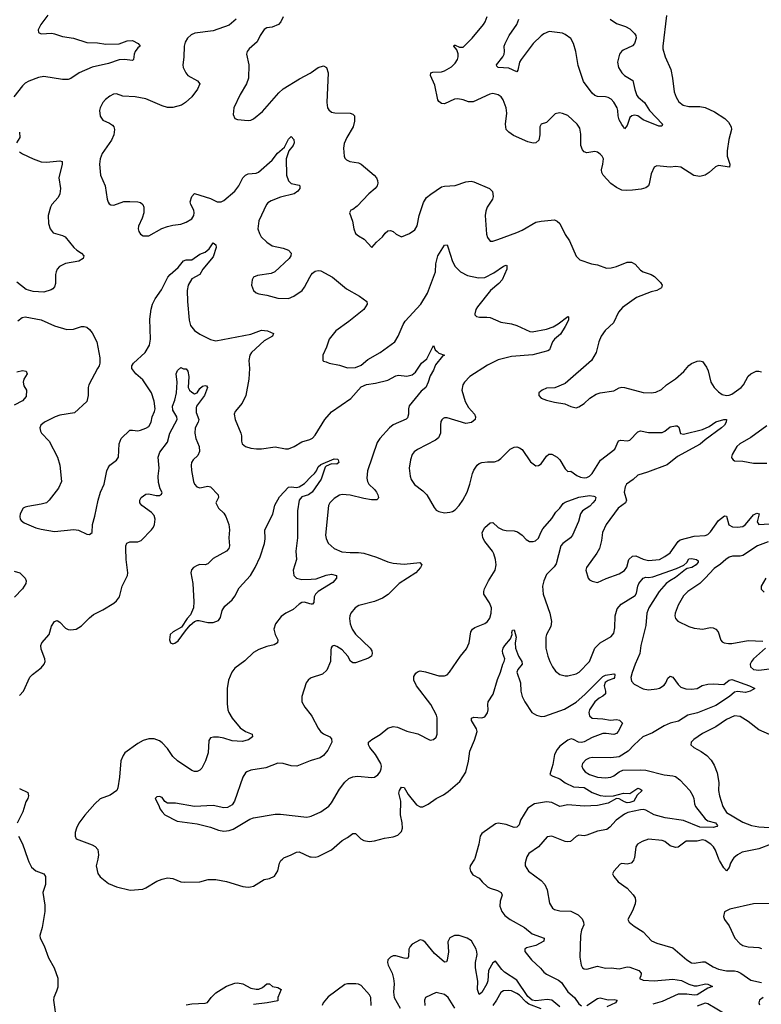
# Model space of a CAD drawing. Header units: inches. Extents: x 2220522 to 2384314, y 721474 to 893490.
# Tile 206 of 256: x 2287830 to 2293348, y 868919 to 876246. Entities that reach past the tile are written whole.
import ezdxf

# ---------------------------------------------------------------- set-up
doc = ezdxf.new("R2010")
doc.units = ezdxf.units.IN
doc.header["$MEASUREMENT"] = 0
for name, color, linetype in [('C2886', 7, 'Continuous'), ('C2887', 7, 'Continuous'), ('C2896', 7, 'Continuous'), ('C2897', 7, 'Continuous')]:
    doc.layers.add(name, color=color, linetype=linetype)

msp = doc.modelspace()

# ---------------------------------------------------------------- linework, layer by layer
at = {"layer": 'C2886', "color": 5}
for points, elevation in [([(2287890.6, 870000), (2287898.4, 869978.4), (2287919.1, 869939.1), (2287950, 869911.2), (2288010.1, 869890.1), (2288022.3, 869870), (2288022.3, 869810), (2288002.4, 869750), (2288017, 869657), (2288016.3, 869610), (2287998.7, 869490), (2287980.4, 869430), (2287981.9, 869410), (2288012.8, 869352.8), (2288045.7, 869265.7), (2288087.2, 869190), (2288113.3, 869113.2), (2288113.1, 869046.9), (2288104.6, 869015.4), (2288083.7, 868970), (2288081.3, 868950), (2288104.6, 868790)], 180), ([(2288410.7, 870000), (2288399, 869950), (2288412.7, 869892.7), (2288428.1, 869868.1), (2288490, 869817.1), (2288550, 869793.7), (2288652.8, 869767.2), (2288745.4, 869774.6), (2288770, 869784.9), (2288850, 869834), (2288890, 869850.7), (2288930, 869858.8), (2288970, 869854), (2289030, 869830.7), (2289052.9, 869827.1), (2289170, 869830.7), (2289232, 869848), (2289290, 869846.4), (2289370, 869833.4), (2289490, 869796.5), (2289529.6, 869790.4), (2289547.8, 869792.2), (2289570, 869799.1), (2289650, 869847.7), (2289690, 869854), (2289726.8, 869873.2), (2289750, 869911.3), (2289764.2, 869970), (2289774, 869990), (2289785, 870000)], 220), ([(2289070, 868914), (2289110, 868922.7), (2289210, 868926), (2289227.9, 868932.1), (2289253.8, 868970), (2289290, 869003.5), (2289370, 869054), (2289430, 869076.3), (2289450, 869078.6), (2289489.7, 869070.3), (2289550, 869038), (2289590, 869030.7), (2289610, 869030.8), (2289636, 869044), (2289668, 869070), (2289690, 869071.3), (2289711.1, 869051.1), (2289750, 869044), (2289776, 869030), (2289752.2, 868970), (2289750, 868945.2), (2289671.2, 868928.8), (2289570, 868917.4)], 180)]:
    msp.add_lwpolyline(points, dxfattribs=dict(at, elevation=elevation))
at = {"layer": 'C2887', "color": 5}
for points, elevation in [([(2288040.8, 876279.2), (2287988.5, 876210), (2287968.2, 876170), (2287971, 876150), (2287990, 876141.6), (2288070, 876145.2), (2288090, 876142), (2288150, 876122.2), (2288230.8, 876110), (2288330, 876076.5), (2288410, 876074.2), (2288470, 876063.6), (2288570, 876067.8), (2288630, 876090.3), (2288670, 876092.4), (2288712, 876070), (2288726, 876050), (2288710, 876037.2), (2288690.2, 876009.8), (2288682, 875990), (2288678, 875950), (2288670, 875942), (2288610, 875949.8), (2288570, 875948.9), (2288490, 875920.7), (2288370, 875892.8), (2288272.7, 875850), (2288210, 875808.6), (2288190, 875801.5), (2288150, 875800.7), (2288010, 875824.8), (2287970, 875817.4), (2287897.1, 875790), (2287870, 875773.5), (2287850, 875754.3), (2287787.9, 875672.1)], 240), ([(2289441.1, 876250), (2289390, 876206), (2289270, 876162.7), (2289132.8, 876147.2), (2289105.4, 876134.6), (2289077.7, 876110), (2289061.2, 876078.8), (2289054.7, 876050), (2289051.4, 875968.6), (2289043.7, 875910), (2289047.2, 875890), (2289065.7, 875850), (2289082.4, 875830), (2289152.5, 875792.5), (2289170.8, 875770), (2289153, 875730), (2289110, 875672.7), (2289064, 875630), (2289034, 875610), (2288970, 875593.1), (2288930, 875593.1), (2288890, 875605.3), (2288770, 875657.6), (2288688.9, 875671.1), (2288596.9, 875676.9), (2288550, 875693.6), (2288528.6, 875691.4), (2288501.7, 875678.3), (2288468.6, 875651.4), (2288450, 875629.2), (2288428.7, 875591.3), (2288423, 875570), (2288428.1, 875528.1), (2288450, 875498.8), (2288497.3, 875477.3), (2288521.3, 875461.3), (2288530.5, 875450), (2288535.8, 875430), (2288530.3, 875390), (2288513.7, 875350), (2288444.2, 875250), (2288430.3, 875210), (2288424.2, 875170), (2288430.4, 875090), (2288466, 875010), (2288480.7, 874910), (2288487.7, 874887.7), (2288496.8, 874876.8), (2288507.9, 874867.9), (2288530, 874864.9), (2288606.3, 874893.7), (2288650, 874894.4), (2288710.4, 874890.4), (2288730, 874884.9), (2288747.3, 874870), (2288754, 874850), (2288753.4, 874810), (2288742.6, 874770), (2288715.5, 874710), (2288713, 874690), (2288717.3, 874670), (2288730, 874651), (2288750, 874637.3), (2288790, 874637.3), (2288887.8, 874692.2), (2288930, 874707.8), (2288970, 874718), (2289030, 874725.7), (2289070, 874738.4), (2289110, 874764.9), (2289127, 874790), (2289129.6, 874810), (2289125.6, 874830), (2289103.6, 874870), (2289099.7, 874890), (2289110, 874930.8), (2289130, 874954), (2289250, 874916.2), (2289298.8, 874890), (2289330, 874891.3), (2289350, 874901.6), (2289430.9, 874970), (2289460.9, 875010), (2289489.9, 875070.1), (2289509.8, 875090.2), (2289530, 875099.6), (2289590, 875103.7), (2289607.4, 875112.6), (2289710, 875202), (2289747.6, 875252.4), (2289801.3, 875298.7), (2289830, 875357.3), (2289850, 875376.3), (2289870, 875356), (2289873.1, 875330), (2289864.4, 875310), (2289831.8, 875270), (2289813.1, 875210), (2289816.4, 875090), (2289830, 875047.3), (2289850, 875028.4), (2289910, 875014.8), (2289914.8, 875010), (2289913.7, 874990), (2289900.3, 874970), (2289872.2, 874950), (2289770, 874925), (2289701.4, 874898.6), (2289677, 874883), (2289666, 874870), (2289610.4, 874750), (2289603, 874690), (2289614.2, 874654.2), (2289628.2, 874630), (2289668, 874590), (2289710, 874564.6), (2289790, 874544.9), (2289831, 874530), (2289850.6, 874510), (2289847.7, 874490), (2289835.5, 874470), (2289729, 874371), (2289702, 874358), (2289598.5, 874341.5), (2289570.5, 874329.5), (2289559.1, 874310), (2289556.3, 874270), (2289571, 874230), (2289590, 874214.8), (2289610, 874206.8), (2289670, 874196.3), (2289750, 874173.4), (2289830, 874170.5), (2289870, 874188), (2289932.3, 874230), (2289950, 874254.8), (2289988, 874330), (2290000, 874346.6)], 260), ([(2289790, 876268), (2289773, 876230), (2289754.8, 876210), (2289710, 876191.8), (2289670, 876186), (2289650, 876172.3), (2289620.4, 876130), (2289597.3, 876082.7), (2289537.1, 876030), (2289522.4, 876010), (2289517.6, 875990), (2289534.6, 875910), (2289532.3, 875810), (2289519, 875770), (2289470.4, 875690), (2289423, 875590), (2289419.8, 875539.8), (2289430.8, 875510.8), (2289450, 875502.8), (2289530, 875497.1), (2289550, 875499.3), (2289570, 875508.2), (2289635.8, 875564.2), (2289758.3, 875701.7), (2289790, 875731.6), (2289912.7, 875807.3), (2289992.1, 875847.9), (2290000, 875853.8)], 280), ([(2287828.5, 875410), (2287830.3, 875370), (2287806.4, 875330)], 240), ([(2287830, 875262.4), (2287850, 875247.6), (2287930.2, 875210.2), (2287989.3, 875189.3), (2288030, 875186), (2288130, 875194.9), (2288146, 875190), (2288146.4, 875170), (2288122.3, 875070), (2288134.5, 874990), (2288130.2, 874950), (2288116.7, 874923.3), (2288069.4, 874870.6), (2288058.3, 874850), (2288042.6, 874790), (2288044.9, 874730), (2288058, 874690), (2288080.3, 874660.3), (2288150, 874639.6), (2288169.2, 874629.2), (2288232, 874550), (2288254.9, 874530), (2288290.7, 874510), (2288308, 874490), (2288301.6, 874470), (2288270.8, 874450), (2288170, 874432.8), (2288126.4, 874410), (2288108.8, 874390), (2288100.9, 874370), (2288096.5, 874350), (2288095.9, 874284.1), (2288090, 874259), (2288077.7, 874242.2), (2288064.6, 874235.4), (2288010, 874219.7), (2287930, 874223.6), (2287877.7, 874237.7), (2287810, 874292)], 240), ([(2287815.6, 874004.4), (2287849, 874030), (2287870, 874035.5), (2287990, 874012.4), (2288090, 873967.4), (2288181.6, 873941.6), (2288230, 873943.1), (2288290, 873962.3), (2288310, 873964.2), (2288330, 873958), (2288350, 873941.3), (2288370, 873914.9), (2288404.4, 873850), (2288427.3, 873730), (2288427.3, 873690), (2288422.8, 873670), (2288408.5, 873651.5), (2288344.9, 873530), (2288339.1, 873510), (2288340.7, 873450), (2288330, 873404), (2288238.4, 873321.6), (2288130, 873302.7), (2288094, 873290), (2288014, 873250), (2287988.5, 873230), (2287980.3, 873210), (2287984.1, 873184.1), (2287992.2, 873170), (2288050.3, 873110), (2288112.6, 872990), (2288128.9, 872930), (2288142.6, 872810), (2288119.9, 872760.1), (2288050.2, 872669.8), (2288030, 872651.8), (2287990, 872639.7), (2287890, 872624.5), (2287870, 872619.5), (2287857.3, 872610), (2287833, 872570), (2287830.6, 872550), (2287834, 872530), (2287840.4, 872520.4), (2287862.4, 872502.4), (2287950, 872464.9), (2287990, 872454), (2288090, 872438), (2288232.8, 872452.8), (2288266.7, 872446.7), (2288330, 872417.3), (2288350, 872414.8), (2288369, 872430), (2288371.6, 872490), (2288390, 872551.3), (2288414.3, 872670), (2288430.9, 872729.1), (2288459.7, 872790), (2288479.7, 872890), (2288487.6, 872912.4), (2288500.7, 872930), (2288551.2, 872968.8), (2288564.5, 872990), (2288569.5, 873090), (2288584.5, 873130), (2288650, 873190.4), (2288670, 873192.4), (2288710, 873187.3), (2288729.5, 873190.5), (2288770, 873205.5), (2288790, 873218), (2288809.6, 873250), (2288816.9, 873290), (2288834, 873330), (2288838.9, 873350), (2288831.5, 873408.5), (2288810, 873469.4), (2288746.5, 873566.5), (2288695.1, 873610), (2288664, 873650), (2288664, 873670), (2288676, 873690), (2288764.7, 873770), (2288796.5, 873823.5), (2288802.8, 873870), (2288797.6, 874017.6), (2288807.8, 874092.2), (2288818.2, 874130), (2288839.1, 874170), (2288885, 874235), (2288932.8, 874330), (2288949.9, 874350.1), (2289010, 874402.2), (2289048, 874452), (2289070, 874459), (2289110, 874459), (2289170, 874501.5), (2289210, 874516), (2289238.9, 874541.1), (2289270, 874586.8), (2289290, 874571), (2289292, 874552), (2289270, 874482.4), (2289193.2, 874390), (2289170, 874351.3), (2289110, 874318), (2289082.8, 874270), (2289077.6, 874230), (2289078, 874150), (2289090.3, 874010), (2289100.3, 873970), (2289130, 873934.4), (2289170, 873906.7), (2289250, 873866), (2289290, 873857.6), (2289550, 873905.6), (2289630, 873934.7), (2289674, 873930), (2289718.8, 873910), (2289710.6, 873890), (2289650, 873856.9), (2289554.4, 873770), (2289542.6, 873750), (2289535.3, 873710), (2289541.1, 873650), (2289534.7, 873570), (2289512.6, 873450), (2289486.4, 873393.6), (2289434.4, 873330), (2289424.9, 873310), (2289432.4, 873270), (2289474.9, 873170), (2289480.5, 873150), (2289480.7, 873110), (2289486.8, 873090), (2289510.4, 873070.4), (2289550, 873057.1), (2289592, 873052), (2289630, 873051.7), (2289730, 873067.7), (2289807.7, 873052.3), (2289830, 873053.7), (2289872.7, 873070), (2289930, 873105.5), (2289990, 873121.6), (2290000, 873127.1)], 240), ([(2287810, 873625.3), (2287850, 873634.4), (2287878, 873630), (2287886, 873610), (2287862, 873570), (2287856.3, 873550), (2287862, 873522), (2287880.7, 873490), (2287877.5, 873442.5), (2287850.6, 873410), (2287790, 873377.4)], 220), ([(2287830, 871217.1), (2287858.9, 871250), (2287906.7, 871353.3), (2287926, 871374), (2287990, 871423.1), (2288013.3, 871450), (2288018.7, 871470), (2288016.3, 871490), (2287990, 871561.2), (2287987.7, 871590), (2287995.1, 871610), (2288049.8, 871670), (2288067.9, 871732.1), (2288090, 871768.5), (2288110, 871775.3), (2288130, 871762), (2288170, 871718.9), (2288190, 871708.9), (2288210, 871706), (2288250, 871710.3), (2288290, 871735.6), (2288350, 871795.2), (2288380.7, 871819.3), (2288450, 871854.3), (2288530, 871903.2), (2288550, 871920.3), (2288571.9, 871950), (2288593.3, 872030), (2288632, 872110), (2288634.4, 872130), (2288622, 872230), (2288620.3, 872310), (2288620.4, 872330), (2288627.6, 872350), (2288650, 872360.3), (2288710, 872361.7), (2288735.1, 872370), (2288812, 872450), (2288827, 872470), (2288833.3, 872490), (2288838, 872530), (2288830, 872556), (2288810, 872578.4), (2288739, 872630), (2288725.2, 872650), (2288725.2, 872670), (2288734, 872690), (2288770, 872714.8), (2288790, 872717.3), (2288845.3, 872705.3), (2288870, 872705.7), (2288884.2, 872715.8), (2288890, 872726.8), (2288876, 872756), (2288862.9, 872802.9), (2288861.3, 872850), (2288868.4, 872910), (2288860.2, 872990), (2288872.4, 873027.6), (2288930, 873101.6), (2288948.4, 873170), (2289002, 873270), (2288999.3, 873290), (2288970, 873339.7), (2288966.9, 873370), (2288984.5, 873415.5), (2288997.4, 873470), (2289002.1, 873550), (2288994.8, 873610), (2289004.4, 873635.6), (2289030, 873657.1), (2289050, 873647), (2289070, 873647.7), (2289080.3, 873630), (2289089, 873590), (2289083.6, 873510), (2289092.9, 873490), (2289110, 873474.9), (2289130, 873462.8), (2289150, 873468.8), (2289170, 873501.3), (2289190, 873520.2), (2289210, 873524.9), (2289221.4, 873521.4), (2289228.2, 873510), (2289204.9, 873450), (2289144.9, 873370), (2289142.3, 873357.7), (2289143.2, 873323.2), (2289162.4, 873270), (2289158, 873250), (2289135.9, 873210), (2289133, 873170), (2289142, 873130), (2289166.7, 873070), (2289167, 873033), (2289156.2, 873003.8), (2289120.4, 872970), (2289109.1, 872950.9), (2289106, 872930), (2289109, 872891), (2289122.7, 872810), (2289130, 872789), (2289147.9, 872770), (2289170, 872761.5), (2289230, 872773.8), (2289249.1, 872769.1), (2289307.7, 872710), (2289310.7, 872690), (2289290.6, 872650), (2289310.5, 872610), (2289350, 872572.7), (2289364.9, 872550), (2289386, 872490), (2289391.3, 872450), (2289386, 872390), (2289390.3, 872330), (2289386, 872310), (2289370, 872292), (2289270, 872237), (2289230, 872196), (2289210.4, 872189.6), (2289171.4, 872191.4), (2289150, 872185.1), (2289123.8, 872170), (2289108.1, 872151.9), (2289102.6, 872130), (2289118.5, 872050), (2289127.1, 871912.9), (2289123.6, 871870), (2289101.7, 871818.3), (2289077.3, 871790), (2289035.2, 871724.8), (2288971, 871690), (2288950.7, 871670), (2288944, 871630), (2288951.3, 871610), (2288970, 871602), (2288985.2, 871605.2), (2289010, 871623), (2289062.9, 871697.1), (2289099.6, 871740.4), (2289131.4, 871768.6), (2289150, 871775.5), (2289165.1, 871774.9), (2289230, 871760.2), (2289270, 871760.2), (2289310, 871774.4), (2289323.8, 871796.2), (2289337, 871850), (2289357.1, 871882.9), (2289411.4, 871930), (2289430, 871955), (2289462.2, 872017.8), (2289547, 872110), (2289582, 872170), (2289618.5, 872250), (2289651.3, 872348.7), (2289656.1, 872383.9), (2289654.3, 872450), (2289713.2, 872566.8), (2289727.8, 872632.2), (2289764.1, 872695.9), (2289830, 872766.5), (2289850, 872770.2), (2289890, 872764.7), (2289910, 872769.1), (2289950, 872794.9), (2290000, 872846)], 220), ([(2290000, 872725.1), (2289978.3, 872710), (2289930, 872695.7), (2289910.2, 872670), (2289898, 872590), (2289896.8, 872390), (2289885, 872290), (2289889.4, 872230), (2289864, 872150), (2289870.2, 872110.2), (2289879.2, 872099.2), (2289890.5, 872090), (2289930, 872080.1), (2290000, 872082.9)], 220), ([(2287790, 872142), (2287830.6, 872130), (2287870.7, 872090), (2287877.3, 872070), (2287876.3, 872050), (2287850.4, 872010), (2287791.4, 871948.6)], 220), ([(2290000, 871897.8), (2289990, 871898), (2289950, 871910.8), (2289930, 871908.3), (2289910, 871896.3), (2289863.9, 871856.1), (2289810, 871828.5), (2289776.4, 871803.6), (2289734, 871750), (2289720.2, 871710), (2289730.2, 871670), (2289750.3, 871630), (2289748.2, 871610), (2289724.9, 871595.1), (2289670, 871581.1), (2289610, 871559.1), (2289570, 871536.9), (2289505, 871475), (2289430, 871419.3), (2289408.7, 871390), (2289384.6, 871330), (2289374.7, 871270), (2289375.1, 871155.1), (2289379.1, 871110), (2289387.1, 871090), (2289410, 871048.9), (2289470, 870976), (2289509.4, 870949.4), (2289559.1, 870930), (2289563, 870910), (2289533.3, 870886.7), (2289485.4, 870874.6), (2289410, 870878.4), (2289350, 870899.7), (2289310, 870906.3), (2289272.7, 870907.3), (2289250, 870901.2), (2289236.8, 870883.2), (2289233.8, 870790), (2289213.8, 870730), (2289184.3, 870675.7), (2289170, 870661.3), (2289150, 870651.2), (2289130, 870651.1), (2289110, 870659.1), (2289005.1, 870730), (2288970, 870763.5), (2288930, 870821.3), (2288890, 870863.5), (2288870, 870879.7), (2288830, 870895.1), (2288790, 870895.6), (2288750, 870881.6), (2288710, 870858.7), (2288612.2, 870790), (2288599, 870770), (2288584, 870730), (2288572.7, 870610), (2288560.2, 870530), (2288552, 870510), (2288503.9, 870476.1), (2288430, 870447), (2288390, 870411.8), (2288314.7, 870325.3), (2288270, 870266), (2288252.4, 870230), (2288243.7, 870196.3), (2288243.8, 870170), (2288251, 870150), (2288370, 870104.5), (2288392.4, 870092.4), (2288411.1, 870070), (2288417.7, 870030), (2288410.7, 870000)], 220), ([(2290000, 871347.7), (2289994.3, 871345.7), (2289975.5, 871330), (2289961.6, 871310), (2289930.4, 871210), (2289930.4, 871170), (2289952.4, 871130), (2290000, 871069.8)], 240), ([(2290000, 870732.8), (2289990.8, 870730), (2289891.3, 870690), (2289850, 870694), (2289791.3, 870711.3), (2289750, 870713), (2289662.4, 870677.6), (2289550, 870660.5), (2289521, 870650), (2289510, 870641.2), (2289490.5, 870610), (2289429, 870431), (2289410, 870403.7), (2289376.5, 870383.5), (2289350, 870381.3), (2289270, 870399.2), (2289130, 870391.1), (2288990, 870416), (2288930, 870415.3), (2288910, 870428), (2288890, 870459), (2288870, 870464), (2288850, 870462), (2288838, 870450), (2288864, 870404), (2288874.8, 870370), (2288890, 870351), (2288911.3, 870330), (2289000.9, 870280.9), (2289150, 870262.4), (2289250, 870237.4), (2289310, 870213.7), (2289350, 870206.7), (2289390, 870212.4), (2289418, 870222), (2289542.7, 870297.3), (2289570, 870306), (2289730, 870334), (2289770, 870334.9), (2289967.9, 870312.1), (2289990, 870315.3), (2290000, 870319.7)], 240), ([(2287830, 870524.7), (2287890, 870494), (2287896, 870470), (2287890.8, 870450), (2287875.5, 870424.5), (2287854.9, 870350), (2287812.6, 870267.4)], 180), ([(2287821.3, 870170), (2287850, 870113.4), (2287890.6, 870000)], 180), ([(2289785, 870000), (2289796, 870010), (2289850, 870030.3), (2289890, 870051.8), (2289910, 870052.9), (2289990, 870015.6), (2290000, 870015)], 220)]:
    msp.add_lwpolyline(points, dxfattribs=dict(at, elevation=elevation))
at = {"layer": 'C2896', "color": 5}
for points, elevation in [([(2291214, 870000), (2291181.6, 869950), (2291179.3, 869930), (2291183.8, 869910), (2291201.3, 869881.3), (2291250, 869856.4), (2291270.4, 869830), (2291312, 869792), (2291330, 869782.3), (2291385.2, 869765.2), (2291413, 869750), (2291419.6, 869730), (2291406.1, 869686.1), (2291402.3, 869650), (2291417.2, 869610), (2291440.1, 869580.1), (2291478.9, 869550), (2291585.2, 869490), (2291644.2, 869444.2), (2291733.7, 869410), (2291730, 869388.4), (2291670, 869357.2), (2291601.5, 869338.5), (2291588.9, 869330), (2291588, 869312), (2291638.3, 869250), (2291706.5, 869186.5), (2291730, 869158.5), (2291750, 869142.5), (2291838.7, 869098.7), (2291861.8, 869081.8), (2291910, 869011.8), (2291958.5, 868970), (2291990, 868923.1), (2292010, 868908.3)], 220), ([(2291599.3, 870000), (2291590.8, 869970.8), (2291590.8, 869950), (2291617.3, 869910), (2291710, 869839.3), (2291738.4, 869810), (2291755.8, 869770), (2291772.5, 869672.5), (2291794.2, 869634.2), (2291810, 869623.8), (2291850, 869613.7), (2291930, 869611.3), (2291985.2, 869585.2), (2292015.9, 869555.9), (2292026.2, 869530), (2292027.1, 869510), (2292010, 869469.3), (2292002.7, 869430), (2291997.3, 869270), (2292007.7, 869210), (2292018, 869190), (2292030, 869182.8), (2292050, 869179.3), (2292130, 869201.5), (2292190, 869187), (2292230.8, 869189.2), (2292290, 869183.5), (2292350, 869197.2), (2292370, 869194.2), (2292437.1, 869170), (2292455.3, 869150), (2292451.8, 869128.2), (2292442, 869110), (2292470, 869098.5), (2292550, 869092.9), (2292690, 869105.2), (2292754.7, 869094.7), (2292810, 869068.5), (2292850, 869056.5), (2292870, 869055.8), (2292934, 869070), (2292950, 869068.2), (2292984.9, 869050), (2292950, 869038.3), (2292870, 868989.4), (2292850, 868986.5), (2292794.1, 868994.1), (2292730, 868993.7), (2292610, 868939), (2292541.4, 868918.6)], 240), ([(2292400.9, 870000), (2292396.3, 869990), (2292378.8, 869970), (2292350, 869962), (2292310, 869966.6), (2292299.3, 869960.7), (2292251, 869910), (2292241, 869890), (2292251, 869870), (2292283, 869830), (2292350, 869782), (2292393.7, 869733.7), (2292408.9, 869710), (2292412.6, 869690), (2292410, 869665.2), (2292390, 869613.2), (2292354.8, 869550), (2292359.8, 869539.8), (2292366, 869530), (2292401.4, 869501.4), (2292470, 869457.1), (2292531.5, 869391.5), (2292570, 869373.7), (2292690, 869339), (2292794.9, 869250), (2292828.5, 869228.5), (2292850, 869225.4), (2292910, 869235.8), (2292930, 869233.8), (2292990, 869196.6), (2293030, 869180.6), (2293088.5, 869168.5), (2293150, 869168.1), (2293170, 869163.2), (2293197.1, 869150), (2293270, 869099), (2293350, 869081.9)], 260), ([(2293137.4, 870000), (2293118.9, 869970), (2293110, 869937.2), (2293090, 869912.3), (2293070, 869935.1), (2293036.8, 869990), (2293032.9, 870000)], 260), ([(2293470, 869668.5), (2293290, 869665.7), (2293113.8, 869626.2), (2293074, 869606), (2293067.5, 869572.5), (2293074, 869550), (2293110, 869502.8), (2293152.4, 869410), (2293188.2, 869370), (2293210, 869357.4), (2293250, 869346.5), (2293330, 869342.3), (2293350, 869334.6)], 280), ([(2291850, 868899.8), (2291788.6, 868948.6), (2291755.4, 868955.4), (2291670, 868943.8), (2291642.4, 868950), (2291610, 868977), (2291530, 869097.4), (2291438.6, 869158.6), (2291417.9, 869177.9), (2291370, 869240.3), (2291350, 869226.9), (2291319.2, 869170), (2291314.5, 869094.5), (2291306.9, 869070), (2291270, 869007.3), (2291250, 868991.5), (2291236.3, 869030), (2291238.2, 869090), (2291221.3, 869190), (2291222.6, 869230), (2291233.5, 869290), (2291232, 869310), (2291225.6, 869330), (2291191.4, 869390), (2291159.1, 869410), (2291099.3, 869430), (2291064.9, 869430), (2291030, 869414.2), (2291015.8, 869384.2), (2291019.9, 869310), (2291012.2, 869247.8), (2291005.1, 869234.9), (2290990, 869231.2), (2290917.6, 869297.6), (2290850, 869379.7), (2290830, 869394.5), (2290810, 869397.3), (2290750, 869365.1), (2290735.8, 869350), (2290726.9, 869330), (2290724.5, 869275.5), (2290717.5, 869262.5), (2290710, 869258.8), (2290690, 869261.2), (2290630, 869278.7), (2290610, 869278.5), (2290590, 869269.7), (2290570.3, 869250), (2290565.8, 869230), (2290571.3, 869210), (2290601, 869150), (2290610.8, 869110.8), (2290617, 869070), (2290610.8, 869010), (2290615.6, 868970), (2290661.3, 868890)], 220), ([(2290445.8, 868910), (2290443.2, 868970), (2290433.6, 868990), (2290370, 869058.4), (2290350, 869069.1), (2290331.1, 869071.1), (2290270, 869071.6), (2290250, 869066.2), (2290125.5, 868974.5), (2290087.8, 868930), (2290080.5, 868910)], 220), ([(2291068.3, 868890), (2291018.7, 868970), (2290990, 868992.8), (2290930, 869007.3), (2290850, 868969), (2290841.6, 868950), (2290845.3, 868910)], 240), ([(2291710, 868885.3), (2291619.5, 868919.5), (2291596.8, 868936.8), (2291550, 868986.4), (2291530, 869000.3), (2291490, 869019.6), (2291470, 869022.4), (2291430, 869018), (2291410, 869006.6), (2291378.5, 868950), (2291350.1, 868909.9)], 240), ([(2292050, 868909.4), (2292130, 868963), (2292150, 868968), (2292210, 868952.6), (2292254.2, 868954.2), (2292276.3, 868950), (2292264.4, 868930), (2292199.9, 868900.1)], 220), ([(2293083.4, 868843.4), (2292950, 868922.9), (2292930, 868927.5), (2292870, 868904.3)], 260), ([(2293363.2, 868970), (2293333.8, 868950), (2293328.9, 868930), (2293335.2, 868915.2)], 260)]:
    msp.add_lwpolyline(points, dxfattribs=dict(at, elevation=elevation))
at = {"layer": 'C2897', "color": 5}
for points, elevation in [([(2292642.3, 876277.7), (2292614.6, 876050), (2292616.5, 876030), (2292634, 875970), (2292675.1, 875875.1), (2292688.7, 875810), (2292701.1, 875710), (2292713.7, 875670), (2292734.1, 875634.1), (2292766.8, 875610), (2292810, 875599.5), (2292890, 875600.9), (2292930, 875594), (2293000.3, 875560.3), (2293075.8, 875510), (2293104.1, 875484.1), (2293124.2, 875450), (2293127.4, 875430), (2293105.5, 875354.5), (2293093.6, 875270), (2293094.9, 875230), (2293114.9, 875170), (2293111, 875150), (2293030, 875161.3), (2293008.1, 875151.9), (2292961.3, 875110), (2292930.4, 875090), (2292890, 875078.4), (2292846.4, 875086.4), (2292749.7, 875149.7), (2292713.4, 875153.4), (2292670, 875148.2), (2292570, 875159.6), (2292550, 875149.2), (2292530, 875099), (2292515, 875025), (2292508.7, 875010), (2292490, 874994), (2292454.9, 874985.1), (2292390, 874977.4), (2292345.6, 874974.4), (2292310, 874977.4), (2292270, 874996.6), (2292227.8, 875027.8), (2292171.4, 875090), (2292162.3, 875110), (2292159.8, 875130), (2292169.7, 875170), (2292173.3, 875210), (2292164.5, 875230), (2292150, 875246.6), (2292130, 875259.5), (2292110, 875264.5), (2292050, 875254.5), (2292030, 875263.7), (2292017.4, 875277.4), (2292005.1, 875310), (2292005.3, 875394.7), (2291998.2, 875438.2), (2291977.6, 875470), (2291910, 875534), (2291870, 875549.5), (2291848, 875552), (2291813.4, 875546.6), (2291750, 875480.9), (2291710, 875468.7), (2291700.7, 875450), (2291701.6, 875390), (2291692.7, 875350), (2291670.3, 875329.7), (2291650, 875326.6), (2291610, 875336.4), (2291504.2, 875384.2), (2291468.6, 875408.6), (2291449.8, 875429.7), (2291444.2, 875470), (2291454.3, 875550), (2291451.1, 875590), (2291428.2, 875650), (2291411.6, 875671.6), (2291390, 875688.2), (2291350, 875696), (2291328.2, 875691.8), (2291205.1, 875634.9), (2291170, 875635.1), (2291129.7, 875649.7), (2291090, 875656.9), (2291065.9, 875654.1), (2290990, 875620.5), (2290970, 875622.4), (2290950, 875638), (2290942.4, 875650), (2290918.7, 875758.7), (2290887.6, 875830), (2290889.3, 875850), (2290904.4, 875855.6), (2290970, 875858.9), (2290990, 875864.6), (2291044.1, 875895.9), (2291070, 875923.7), (2291087.4, 875950), (2291093.3, 875970), (2291091.8, 875991.8), (2291082, 876022), (2291059.5, 876050), (2291063, 876057), (2291070, 876057.6), (2291102, 876042), (2291130, 876042.3), (2291196.4, 876110), (2291281.6, 876210), (2291294, 876230), (2291307.6, 876270)], 280), ([(2292224.9, 876250), (2292270, 876218.5), (2292336.7, 876196.7), (2292370, 876179), (2292404.7, 876144.7), (2292413.6, 876130), (2292417.6, 876110), (2292405.2, 876070), (2292390, 876052.1), (2292320.6, 876019.4), (2292307.7, 876010), (2292293.4, 875990), (2292278.6, 875930), (2292286, 875890), (2292311.3, 875850), (2292330, 875832.3), (2292393, 875793), (2292406.8, 875726.8), (2292422.6, 875682.6), (2292431.7, 875670), (2292480.2, 875630), (2292516.9, 875570), (2292613.4, 875470), (2292607.1, 875452.9), (2292584.9, 875455.1), (2292470, 875502), (2292430, 875529.7), (2292405.2, 875534.8), (2292383.8, 875530), (2292370, 875517.6), (2292350, 875459), (2292330, 875434), (2292324.2, 875450), (2292310, 875465.6), (2292290, 875500.5), (2292283.2, 875530), (2292282, 875570), (2292275.7, 875590), (2292250, 875632.8), (2292230, 875654.7), (2292210, 875666.3), (2292190, 875671.3), (2292130, 875674), (2292110, 875681.1), (2292090, 875699.6), (2292025.4, 875785.4), (2291985, 875905), (2291969.2, 876009.2), (2291950, 876069.5), (2291930, 876106.3), (2291890, 876137.4), (2291870, 876146.3), (2291770, 876157.7), (2291730, 876141), (2291710, 876127.1), (2291650, 876069.7), (2291562.3, 875950), (2291550.2, 875929.8), (2291537.6, 875870), (2291530, 875858), (2291470, 875885.3), (2291389.8, 875889.8), (2291380.8, 875900.8), (2291377.6, 875910), (2291424.2, 875970), (2291434.7, 875990), (2291438.7, 876010), (2291436.2, 876050), (2291442.9, 876070), (2291472.1, 876130), (2291530, 876211.6), (2291545.2, 876250)], 260), ([(2290000, 875853.8), (2290050, 875891.6), (2290090, 875902.6), (2290113.7, 875890), (2290126.3, 875850), (2290114.9, 875630), (2290121.6, 875590), (2290130, 875574.8), (2290150, 875559.1), (2290174.2, 875554.2), (2290290, 875551.8), (2290310, 875543), (2290320.4, 875530), (2290322, 875490), (2290311.8, 875450), (2290264.9, 875370), (2290245.8, 875325.8), (2290240.4, 875290), (2290244.4, 875230), (2290250, 875216), (2290262.9, 875202.9), (2290286, 875190), (2290350, 875180.3), (2290370, 875172.2), (2290468, 875090), (2290485.5, 875070), (2290493, 875050), (2290495.5, 875030), (2290490.6, 875010), (2290474, 874990), (2290428.6, 874951.4), (2290342, 874858), (2290310, 874834), (2290294, 874830), (2290284.7, 874810), (2290307.3, 874747.3), (2290317.3, 874690), (2290330, 874656), (2290350, 874637.3), (2290393, 874613), (2290450, 874552), (2290484, 874590), (2290529.3, 874630), (2290550, 874658.8), (2290570, 874674.8), (2290590, 874677.3), (2290610, 874670.8), (2290631.3, 874650), (2290670, 874631), (2290730, 874654), (2290770, 874682.8), (2290787.5, 874712.5), (2290803, 874790), (2290833.9, 874886.1), (2290858, 874922), (2290890, 874948.8), (2290970, 875001.3), (2290990, 875008.5), (2291070, 875012.2), (2291150, 875039), (2291190, 875043.6), (2291210, 875040.3), (2291326.8, 874990), (2291347.2, 874967.2), (2291354, 874930), (2291348.5, 874910), (2291308.8, 874850), (2291298, 874822), (2291293.1, 874790), (2291303.1, 874650), (2291310, 874626), (2291330, 874599.1), (2291350, 874598), (2291388.7, 874610), (2291530, 874661.7), (2291570, 874679.6), (2291670, 874738.5), (2291710, 874747.9), (2291810, 874755.8), (2291830, 874748.2), (2291850.2, 874730.2), (2291888.6, 874648.6), (2291921.8, 874601.8), (2291970, 874486.8), (2291998, 874458), (2292084.7, 874430), (2292130, 874421.3), (2292196.7, 874396.7), (2292230, 874399), (2292270, 874410.2), (2292350, 874442.4), (2292383, 874443), (2292410, 874426.7), (2292450, 874381.7), (2292470.2, 874370.2), (2292530, 874351.3), (2292554.4, 874334.4), (2292598.3, 874290), (2292610.3, 874270), (2292604.9, 874250), (2292570, 874231), (2292530, 874221.7), (2292419.9, 874180.1), (2292314.5, 874105.5), (2292286, 874070), (2292248, 873990), (2292187, 873933), (2292155.8, 873890), (2292138.4, 873850), (2292119.3, 873770), (2292085.5, 873710), (2291890, 873539.5), (2291812.2, 873507.8), (2291750, 873503.7), (2291718, 873490), (2291692, 873470), (2291692, 873450), (2291710.9, 873430.9), (2291750, 873414.8), (2291810, 873399.3), (2291886.6, 873386.6), (2291930, 873367.3), (2291970, 873358), (2291990, 873364.7), (2292030, 873390.8), (2292072.7, 873430), (2292120.7, 873459.3), (2292150, 873468.7), (2292250, 873483.1), (2292290, 873506.4), (2292310, 873512.2), (2292330, 873510.3), (2292470, 873472), (2292530, 873468.2), (2292564.4, 873475.6), (2292606.3, 873493.7), (2292643.7, 873530), (2292710, 873574.3), (2292771, 873629), (2292810, 873672.4), (2292830, 873686.9), (2292870, 873705.2), (2292890, 873708.7), (2292910, 873701.6), (2292941.2, 873661.2), (2292953.1, 873633.1), (2292972, 873550), (2292998.4, 873510), (2293030, 873477.1), (2293057.4, 873457.4), (2293088.9, 873448.9), (2293110, 873451.7), (2293130, 873459.6), (2293197.4, 873510), (2293214.8, 873530), (2293250, 873593.4), (2293270, 873611.6), (2293310, 873631.7), (2293330, 873631.8), (2293350, 873624.9)], 280), ([(2290000, 874346.6), (2290010, 874360.4), (2290030, 874375.3), (2290050, 874379.5), (2290070, 874377.4), (2290158.4, 874330), (2290262.3, 874242.3), (2290359.3, 874190), (2290414, 874150), (2290416.3, 874130), (2290390, 874089.5), (2290280.5, 873999.5), (2290183, 873930), (2290133, 873870), (2290114, 873810), (2290086.8, 873750), (2290084.7, 873710), (2290090, 873704.7), (2290110, 873701), (2290132, 873690), (2290210, 873674.4), (2290270, 873655.3), (2290330, 873659.1), (2290370, 873676.5), (2290421.6, 873718.4), (2290511.8, 873770), (2290620.5, 873850), (2290647.6, 873890), (2290682.9, 873977.1), (2290697.7, 874002.3), (2290815.6, 874130), (2290865.7, 874210), (2290924, 874370), (2290927.4, 874430), (2290941.8, 874490), (2290990, 874567.7), (2291010, 874571), (2291017.1, 874557.1), (2291050, 874447.7), (2291070, 874408.5), (2291110, 874370.4), (2291161.7, 874341.7), (2291244.6, 874324.6), (2291290, 874328), (2291358.4, 874361.6), (2291430, 874411.3), (2291450, 874418.4), (2291456, 874416), (2291453.8, 874390), (2291420.2, 874310), (2291396.4, 874283.6), (2291334, 874230), (2291236, 874110), (2291224.6, 874090), (2291217.3, 874057.3), (2291217.3, 874050), (2291230, 874037.3), (2291252.2, 874032.2), (2291306.5, 874033.5), (2291330, 874029.2), (2291410, 873996.2), (2291490, 873982.4), (2291529.7, 873970.3), (2291625.8, 873925.8), (2291643.2, 873923.2), (2291750, 873943), (2291798.7, 873961.3), (2291837.4, 873982.6), (2291910, 874036.3), (2291914.9, 874034.9), (2291914.6, 874010), (2291890, 873962.4), (2291854.5, 873905.5), (2291810.2, 873869.8), (2291794.9, 873850), (2291772, 873790), (2291759.1, 873780.9), (2291647.2, 873752.8), (2291490, 873741), (2291390, 873716.1), (2291310, 873676.1), (2291179.5, 873590), (2291139.5, 873550), (2291127.2, 873530), (2291120.3, 873490), (2291143.7, 873403.7), (2291170, 873360.5), (2291214.4, 873310), (2291222.4, 873290), (2291220.5, 873270), (2291191.5, 873248.5), (2291150, 873240.4), (2291010, 873282.9), (2290990, 873283.7), (2290980.9, 873279.1), (2290970.4, 873269.6), (2290964.9, 873255.1), (2290960.4, 873230), (2290960.3, 873170), (2290946.4, 873133.6), (2290923.4, 873116.6), (2290790, 873047.6), (2290765.5, 873030), (2290750.4, 873010), (2290737, 872970), (2290728.8, 872910), (2290734.9, 872850), (2290743.4, 872823.4), (2290768.2, 872788.2), (2290830, 872740.3), (2290859.5, 872710), (2290915.1, 872615.1), (2290930, 872597.3), (2290950, 872585.5), (2290990, 872575.5), (2291030, 872580.4), (2291050, 872586.4), (2291070, 872599.3), (2291099.6, 872630), (2291127.8, 872670), (2291158.9, 872730), (2291180.5, 872790), (2291200.5, 872870), (2291210, 872894), (2291234.5, 872930), (2291250, 872942.4), (2291270, 872950.4), (2291310, 872955.8), (2291363.9, 872956.1), (2291390, 872966), (2291410, 872980.4), (2291479.6, 873050), (2291510, 873065.7), (2291530, 873068.7), (2291550, 873061.3), (2291567.9, 873047.9), (2291630, 872957.1), (2291670, 872925.5), (2291690, 872928), (2291710, 872940.5), (2291750, 872998), (2291767.2, 873012.8), (2291790, 873013.4), (2291828.4, 872990), (2291850.4, 872970), (2291890, 872904.7), (2291910, 872884.7), (2291930, 872886), (2291974.7, 872854.7), (2292003, 872843), (2292030, 872837.4), (2292050, 872839), (2292070, 872849), (2292090, 872870.3), (2292152.7, 872967.3), (2292259.6, 873050), (2292286.8, 873113.2), (2292302.9, 873117.1), (2292350, 873112.2), (2292370, 873117.3), (2292430, 873178), (2292450, 873185.7), (2292510, 873173.1), (2292610, 873173.8), (2292630, 873183.2), (2292670, 873215.8), (2292710, 873224.9), (2292723.1, 873223.1), (2292735.1, 873215.1), (2292747.7, 873167.7), (2292770, 873162), (2292910, 873196.8), (2292961.1, 873218.9), (2293010, 873254.4), (2293070.2, 873270.2), (2293090.3, 873270.3), (2293086, 873250), (2293073.8, 873230), (2293053.4, 873210), (2292930, 873119.1), (2292893.7, 873086.3), (2292723.7, 872996.3), (2292647.2, 872932.8), (2292501.9, 872878.1), (2292430, 872856.1), (2292395.2, 872824.8), (2292345.2, 872790), (2292336.3, 872770), (2292329.1, 872730), (2292346, 872670), (2292338.7, 872650), (2292283.1, 872610), (2292194.7, 872490), (2292166.5, 872430), (2292160.3, 872370), (2292144.9, 872310), (2292124.7, 872275.3), (2292046.8, 872170), (2292042.8, 872150), (2292060.7, 872090), (2292070, 872078.8), (2292090, 872066.8), (2292130, 872058.8), (2292192.8, 872087.2), (2292290, 872121.3), (2292330, 872146), (2292348.5, 872171.5), (2292363.5, 872230), (2292390, 872254.2), (2292415.6, 872255.6), (2292470, 872232.1), (2292510, 872221.3), (2292590, 872230.2), (2292630, 872250.3), (2292670, 872279.6), (2292730, 872362.6), (2292745.6, 872374.4), (2292850, 872401.8), (2292930, 872407.4), (2292950, 872416), (2292970, 872435.2), (2293030, 872518.8), (2293074.8, 872554.8), (2293090, 872552), (2293107.1, 872487.1), (2293132.9, 872472.9), (2293170, 872470.2), (2293210, 872475.8), (2293230, 872490.2), (2293290, 872562.6), (2293314.5, 872574.5), (2293331.6, 872570), (2293316.6, 872510), (2293329.1, 872489.1), (2293450, 872498.2)], 260), ([(2290000, 873127.1), (2290010, 873132.7), (2290030, 873154.9), (2290101.7, 873270), (2290150, 873327.2), (2290293.8, 873426.2), (2290370, 873514), (2290410, 873531.3), (2290478.3, 873541.7), (2290570, 873564.2), (2290630, 873595.8), (2290650, 873600.4), (2290710, 873594.4), (2290750, 873603.1), (2290776, 873624), (2290819.7, 873690), (2290858.7, 873721.3), (2290910, 873822), (2290922, 873790), (2290935.9, 873775.9), (2290950, 873764.4), (2290991.3, 873750), (2290977.3, 873742.7), (2290923.2, 873676.8), (2290910, 873638), (2290884.7, 873595.3), (2290870.8, 873549.2), (2290851, 873509), (2290818.4, 873481.6), (2290727.8, 873372.2), (2290723, 873350), (2290723.2, 873310), (2290715.5, 873284.5), (2290705.4, 873274.6), (2290610, 873231.4), (2290581.3, 873210), (2290510, 873129.7), (2290490, 873100.7), (2290419.1, 872890), (2290413.5, 872833.5), (2290417.6, 872810), (2290427, 872790), (2290470, 872750.3), (2290484.4, 872730), (2290494.9, 872710), (2290500.3, 872690), (2290497.5, 872682.5), (2290487.1, 872672.9), (2290447.1, 872672.9), (2290390, 872682.3), (2290290, 872707.4), (2290230, 872712.1), (2290210, 872708.3), (2290170, 872684), (2290138.9, 872650), (2290129, 872630), (2290105.3, 872410), (2290110, 872386), (2290126.7, 872350), (2290170.5, 872310), (2290227.2, 872287.2), (2290290, 872281.1), (2290350, 872282), (2290390, 872275.5), (2290485.5, 872245.5), (2290570, 872211.3), (2290610, 872201.3), (2290690, 872194.3), (2290807.1, 872207.1), (2290822.8, 872190), (2290813.4, 872170), (2290778, 872130), (2290654, 872050), (2290572.6, 871967.4), (2290530, 871941.6), (2290470, 871915.8), (2290352.7, 871887.3), (2290325.5, 871870), (2290294.9, 871830), (2290287, 871810), (2290285.3, 871790), (2290290.4, 871750), (2290304.2, 871710), (2290330, 871674.4), (2290439.1, 871570), (2290450.6, 871550), (2290453.4, 871530), (2290446.8, 871510), (2290424.7, 871495.3), (2290330, 871459.5), (2290310, 871461.2), (2290292.1, 871472.1), (2290272, 871510), (2290230, 871557), (2290190, 871582.7), (2290170, 871589), (2290156, 871584), (2290147.3, 871572.7), (2290144.5, 871555.5), (2290142, 871470), (2290114.7, 871405.3), (2290083.1, 871376.9), (2290000, 871347.7)], 240), ([(2293390, 873222.7), (2293270, 873137.4), (2293188.2, 873090), (2293166.4, 873070), (2293130.8, 873010), (2293126.8, 872990), (2293130, 872982), (2293138, 872970), (2293150, 872962.8), (2293210, 872960.5), (2293290, 872945.3), (2293390, 872947)], 280), ([(2290000, 872846), (2290023.5, 872870), (2290037.8, 872890), (2290050, 872919), (2290070, 872935.5), (2290170, 872978), (2290195.1, 872975.1), (2290200.5, 872970), (2290204, 872950), (2290190, 872938), (2290150, 872940.7), (2290110, 872922.9), (2290103.9, 872916.1), (2290073.9, 872826.1), (2290007.1, 872730), (2290000, 872725.1)], 220), ([(2290000, 870319.7), (2290069.8, 870350.2), (2290130, 870394), (2290150, 870418.4), (2290210, 870518.9), (2290250, 870572.2), (2290279.8, 870600.2), (2290308.8, 870611.2), (2290344.4, 870615.6), (2290450, 870606), (2290470.8, 870609.2), (2290494.1, 870625.9), (2290512.4, 870650), (2290521, 870670), (2290523.1, 870690), (2290517.6, 870710), (2290477.8, 870777.8), (2290435.1, 870830), (2290424.4, 870850), (2290425.1, 870870), (2290449.5, 870890), (2290513.3, 870926.7), (2290570, 870974.9), (2290610, 870986.7), (2290642.3, 870982.3), (2290711.8, 870951.8), (2290792.4, 870932.4), (2290885.1, 870885.1), (2290910, 870890.5), (2290930, 870907.7), (2290936.9, 870930), (2290935.4, 871050), (2290931.1, 871070), (2290889.7, 871150), (2290782, 871290), (2290763.6, 871330), (2290762.4, 871357.6), (2290776.9, 871383.1), (2290790, 871393), (2290810, 871399.3), (2290850, 871394), (2290950, 871363), (2290990, 871363), (2291010, 871370.8), (2291029.2, 871390), (2291110, 871510.5), (2291155.7, 871564.3), (2291174, 871610), (2291186, 871690), (2291198.9, 871710), (2291217.7, 871722.3), (2291290, 871752.9), (2291311.3, 871768.7), (2291328.3, 871791.7), (2291339, 871830), (2291340.2, 871870), (2291326.7, 871906.7), (2291284.4, 871970), (2291282.6, 871990), (2291288.2, 872010), (2291319.7, 872070), (2291368.2, 872150), (2291376.4, 872190), (2291371.1, 872230), (2291357.7, 872270), (2291347.1, 872290), (2291290, 872362.4), (2291275.6, 872390), (2291272.3, 872430), (2291290, 872468), (2291330, 872503), (2291350, 872504.9), (2291390, 872468.4), (2291426, 872450), (2291450, 872444.2), (2291510, 872442.6), (2291534.8, 872434.8), (2291570, 872410.4), (2291598.5, 872378.6), (2291624.2, 872364.2), (2291650, 872362.6), (2291668.5, 872368.5), (2291690, 872388.4), (2291707.3, 872430), (2291723.8, 872456.2), (2291790, 872534.9), (2291818.9, 872581.1), (2291850, 872610.3), (2291875.2, 872644.8), (2291890, 872656.5), (2291990, 872694.1), (2292070, 872705.2), (2292101.5, 872701.5), (2292110, 872698.7), (2292116.1, 872690), (2292112.9, 872670), (2292095.8, 872650), (2292072.8, 872627.2), (2292017, 872590), (2292002, 872570), (2291987.3, 872512.7), (2291943.6, 872410), (2291928.8, 872391.2), (2291871.4, 872348.6), (2291856.9, 872330), (2291822.9, 872197.1), (2291806.6, 872173.4), (2291750, 872117.6), (2291730.3, 872070), (2291721.1, 872030), (2291726.5, 871970), (2291773.7, 871830), (2291786.4, 871766.4), (2291783.1, 871730), (2291750.3, 871670), (2291744.9, 871650), (2291746, 871570), (2291759.5, 871510), (2291774.4, 871470), (2291794.4, 871430), (2291818.2, 871398.2), (2291850, 871372.4), (2291890, 871362.4), (2291910, 871363.1), (2291970, 871378.7), (2291994, 871390), (2292070, 871470.4), (2292109.8, 871570.2), (2292150, 871608.7), (2292230, 871657), (2292250, 871681.3), (2292258.8, 871721.2), (2292261.7, 871810), (2292277.1, 871862.9), (2292304.6, 871895.4), (2292410, 871960.9), (2292420.3, 871979.7), (2292429.3, 872030), (2292437.9, 872050), (2292469.1, 872090.9), (2292490, 872097), (2292510, 872094.9), (2292540.1, 872099.9), (2292716.7, 872163.3), (2292772.7, 872187.3), (2292793.2, 872206.8), (2292810, 872234.9), (2292830, 872236.5), (2292866.8, 872230), (2292878, 872218), (2292878.9, 872210), (2292864.7, 872190), (2292832.4, 872170), (2292797.7, 872162.3), (2292784.9, 872155.1), (2292710, 872095.2), (2292668.5, 872071.5), (2292641.5, 872050), (2292588.9, 871990), (2292511.8, 871870), (2292497.1, 871830), (2292490, 871739), (2292453.1, 871590), (2292444.8, 871530), (2292408.8, 871450), (2292387.2, 871387.2), (2292378.5, 871350), (2292382.8, 871322.8), (2292401.8, 871301.8), (2292470, 871266.7), (2292510, 871260.3), (2292570, 871265.3), (2292590, 871270.4), (2292625.1, 871294.9), (2292637.6, 871310), (2292653.1, 871346.9), (2292670, 871362), (2292690, 871354.4), (2292730, 871297.6), (2292750, 871278.9), (2292787.1, 871267.1), (2292830, 871264.5), (2292870, 871268.5), (2292909.5, 871290.5), (2292950, 871300.6), (2292990, 871303.9), (2293070, 871298.5), (2293110, 871330.3), (2293130, 871336.1), (2293259.5, 871290), (2293299.1, 871270), (2293266, 871250), (2293230, 871238), (2293170, 871247.9), (2293150, 871240.8), (2293111.4, 871208.6), (2293010, 871141.6), (2292873.3, 871086.7), (2292802.3, 871070), (2292733.4, 871026.6), (2292669.2, 871010), (2292625.4, 870990), (2292540, 870940), (2292466.4, 870910), (2292401.3, 870850), (2292358.6, 870801.4), (2292290, 870759.6), (2292227.7, 870752.3), (2292090, 870756.4), (2292068.4, 870751.6), (2292042, 870738), (2292017, 870710), (2292013.4, 870690), (2292021.1, 870670), (2292038, 870650), (2292069.6, 870629.6), (2292130.7, 870609.3), (2292190, 870604.5), (2292229.2, 870610), (2292250, 870619.6), (2292290, 870648.9), (2292318.9, 870661.1), (2292450, 870664.3), (2292490, 870661), (2292626.4, 870626.4), (2292690, 870620.2), (2292710, 870613.6), (2292741.1, 870590), (2292816.5, 870510), (2292839.6, 870470), (2292846.3, 870450), (2292850.3, 870410), (2292858.3, 870390), (2292930, 870300.2), (2292950, 870284.4), (2293006.7, 870270), (2293021.7, 870250), (2293018.2, 870241.8), (2292990, 870233.3), (2292890, 870236.4), (2292770, 870286.7), (2292633, 870307), (2292552, 870330), (2292490, 870363.5), (2292470, 870368), (2292450, 870365.2), (2292354.1, 870345.9), (2292330, 870334.8), (2292267.4, 870290), (2292222.2, 870237.8), (2292199.2, 870220.8), (2292130, 870208.4), (2292050, 870176.9), (2292030, 870173.6), (2291990, 870178.4), (2291970, 870167), (2291929, 870131), (2291910, 870127.3), (2291890, 870131), (2291790, 870169.7), (2291755.6, 870164.4), (2291690, 870091.5), (2291619.2, 870040.8), (2291603.9, 870016.1), (2291599.3, 870000)], 240), ([(2293399.1, 872360.9), (2293320.9, 872330), (2293210, 872259.6), (2293190, 872254.1), (2293133.4, 872253.4), (2293110, 872247.3), (2293083.2, 872230), (2293045.8, 872194.2), (2292997.1, 872162.9), (2292931.1, 872088.9), (2292890, 872050.9), (2292802, 871990), (2292770, 871958.9), (2292729.1, 871890), (2292707, 871830), (2292704.4, 871810), (2292710.5, 871790), (2292727.7, 871770), (2292810, 871730.3), (2292850, 871718), (2292890, 871712), (2292910, 871710.4), (2292970, 871722), (2292990, 871719.5), (2293010, 871710.4), (2293028.2, 871690), (2293047.9, 871627.9), (2293056.3, 871616.3), (2293071.3, 871610), (2293103.4, 871603.4), (2293130, 871603.6), (2293250, 871625.4), (2293360.3, 871620.3)], 260), ([(2290000, 872082.9), (2290035.8, 872084.2), (2290110, 872113), (2290150, 872120.6), (2290187.7, 872110), (2290187.4, 872090), (2290161.2, 872058.8), (2290052, 871990), (2290030.3, 871970), (2290020.8, 871950), (2290018.3, 871910), (2290010, 871897.6), (2290000, 871897.8)], 220), ([(2293382.8, 872090), (2293346.8, 872030), (2293347.9, 872007.9), (2293370, 871986)], 280), ([(2290000, 870015), (2290030, 870013.4), (2290050, 870019.5), (2290151.4, 870068.6), (2290230, 870137.4), (2290270, 870159.5), (2290310, 870190.4), (2290330, 870190.4), (2290368.4, 870150), (2290390, 870138), (2290430, 870130.3), (2290470, 870134.6), (2290544.8, 870155.2), (2290610, 870164.9), (2290642.8, 870177.2), (2290670, 870204.9), (2290678.8, 870230), (2290677, 870270), (2290662.6, 870330), (2290666.2, 870430), (2290651.8, 870490), (2290655.1, 870510), (2290670, 870534), (2290690, 870531), (2290721.3, 870481.3), (2290783.5, 870403.5), (2290810, 870389.2), (2290830, 870389.2), (2290870, 870407.2), (2290930, 870451), (2290982.7, 870477.3), (2291018.3, 870501.7), (2291104.3, 870575.7), (2291150, 870645.7), (2291170, 870728.2), (2291178.4, 870801.6), (2291214.5, 870885.5), (2291233.2, 870950), (2291229.1, 870970), (2291192.1, 871030), (2291193, 871047), (2291210, 871055), (2291270, 871050.2), (2291290, 871059), (2291310, 871088.2), (2291314.8, 871110), (2291312.4, 871150), (2291315.8, 871170), (2291353.7, 871226.3), (2291384.7, 871335.3), (2291408, 871390), (2291424.2, 871450), (2291435.1, 871470), (2291439.6, 871490), (2291424.8, 871530), (2291422.4, 871550), (2291426.8, 871570), (2291439.2, 871590), (2291482.4, 871637.6), (2291494.5, 871670), (2291493.2, 871686.8), (2291498, 871702), (2291510, 871706), (2291523.7, 871650), (2291516.2, 871610), (2291518.4, 871570), (2291542, 871510), (2291565.3, 871470), (2291568.3, 871450), (2291537.8, 871410), (2291529.5, 871390), (2291557.1, 871310), (2291560.1, 871250), (2291569.5, 871209.5), (2291589.3, 871169.3), (2291642, 871090), (2291675.3, 871070), (2291710, 871061.3), (2291737.6, 871062.4), (2291884.3, 871115.7), (2291970, 871168.3), (2292035, 871225), (2292170, 871358), (2292190, 871367), (2292250, 871379.1), (2292257.1, 871377.1), (2292259.1, 871370), (2292256.1, 871350), (2292250, 871342.6), (2292210, 871328.7), (2292187.3, 871312.7), (2292179.7, 871290), (2292189.3, 871250), (2292188.2, 871230), (2292170, 871211.8), (2292142.5, 871197.5), (2292109.4, 871170.6), (2292070.2, 871110), (2292065.4, 871090), (2292070, 871066.4), (2292090, 871047.2), (2292170, 871043), (2292226.6, 871033.4), (2292270, 871037.6), (2292292.4, 871032.4), (2292316, 871010), (2292283.7, 870950), (2292270, 870933.6), (2292250, 870925.7), (2292195.2, 870935.2), (2292170, 870934), (2292090, 870904.3), (2292030, 870872.8), (2292010, 870867.7), (2291989.2, 870869.2), (2291950, 870890.6), (2291933.4, 870893.4), (2291910, 870884.4), (2291850, 870838.8), (2291830, 870814.2), (2291810, 870777.3), (2291796.9, 870703.1), (2291775.5, 870630), (2291796, 870616), (2291850, 870595.7), (2291890, 870567.5), (2291950, 870538.1), (2292030, 870531), (2292090, 870495.7), (2292150, 870472.2), (2292191.5, 870468.5), (2292249.4, 870470.6), (2292322, 870490), (2292370, 870488.4), (2292430, 870527.7), (2292450, 870520.7), (2292462.8, 870510), (2292423.8, 870476.2), (2292400.2, 870430), (2292370, 870419.9), (2292350, 870418.8), (2292330, 870424.5), (2292290, 870447.3), (2292270, 870449.9), (2292210, 870415.9), (2292130, 870397.4), (2292030, 870393), (2291910, 870403.1), (2291850, 870389.8), (2291790, 870420.3), (2291750, 870425.4), (2291660.9, 870410), (2291610, 870377.7), (2291557.3, 870290), (2291546.1, 870253.9), (2291530, 870236.8), (2291510, 870235.6), (2291450, 870257), (2291390, 870266), (2291370, 870261.8), (2291269, 870190), (2291256.5, 870170), (2291246.3, 870110), (2291216.4, 870003.6), (2291214, 870000)], 220), ([(2293380.4, 871570), (2293290.3, 871490), (2293274.3, 871470), (2293265.5, 871450), (2293267.9, 871430), (2293291.1, 871411.1), (2293330, 871404.6), (2293410, 871414.3)], 260), ([(2290000, 871069.8), (2290004.3, 871064.3), (2290050, 870974.4), (2290068, 870948), (2290090, 870931.7), (2290137.3, 870910), (2290150, 870894.8), (2290152, 870870), (2290122, 870810), (2290090.2, 870769.8), (2290066.7, 870753.3), (2290000, 870732.8)], 240), ([(2293410, 870926.6), (2293330, 870962.3), (2293250, 871023.1), (2293190, 871059.8), (2293150, 871064.7), (2293090, 871038.9), (2293010, 870983.5), (2292910, 870934.3), (2292847.3, 870890), (2292826.8, 870870), (2292824, 870850), (2292847.3, 870830), (2292900.9, 870800.9), (2292943.8, 870770), (2292975.1, 870735.1), (2292998.7, 870698.7), (2293021.1, 870641.1), (2293031.7, 870570), (2293029, 870510), (2293036.5, 870470), (2293060.9, 870390), (2293090, 870346.5), (2293210, 870274), (2293274.8, 870250), (2293330, 870239), (2293450, 870232.2)], 260), ([(2293032.9, 870000), (2293006.9, 870066.9), (2292993.5, 870090), (2292973, 870110), (2292930, 870137.6), (2292910, 870142.7), (2292870, 870133.1), (2292790, 870132.1), (2292730, 870089.4), (2292710, 870084.5), (2292670, 870098), (2292630, 870131.3), (2292610, 870138), (2292510, 870146.6), (2292460.7, 870130), (2292426.4, 870110), (2292415.8, 870090), (2292405.5, 870010), (2292400.9, 870000)], 260), ([(2293422, 870110), (2293330, 870075.2), (2293206.4, 870050), (2293170, 870031.6), (2293143.5, 870010), (2293137.4, 870000)], 260)]:
    msp.add_lwpolyline(points, dxfattribs=dict(at, elevation=elevation))

doc.saveas('drawing.dxf')
